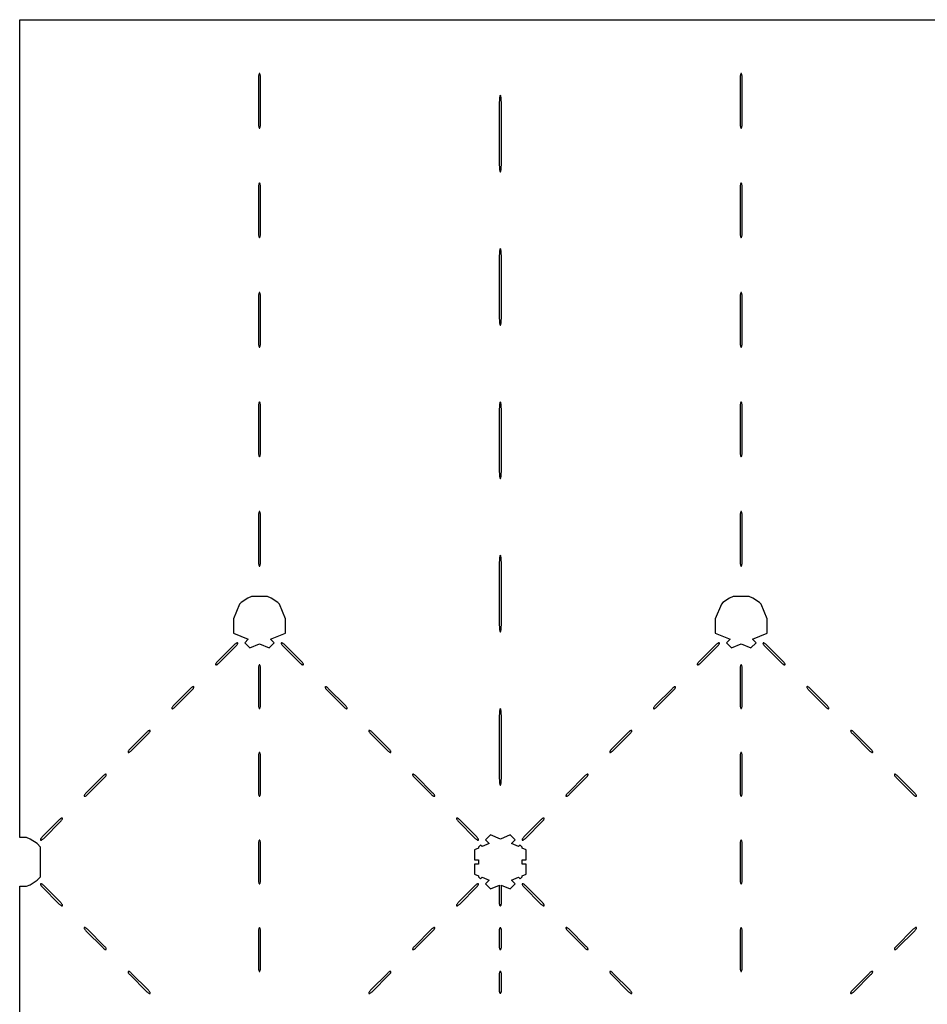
# Model space of a CAD drawing. Header units: metres. Extents: x 0 to 18.4, y 0 to 18.4.
# Tile 2 of 5: x 0 to 8.7, y 9 to 18.4. Entities that reach past the tile are written whole.
import ezdxf

# ---------------------------------------------------------------- set-up
doc = ezdxf.new("R2010")
doc.units = ezdxf.units.M

msp = doc.modelspace()

# ---------------------------------------------------------------- linework, layer by layer
for points in [[(0.0765, 10.1171), (0.1105, 10.1312), (0.1754, 10.1746), (0.2094, 10.2086), (0.2094, 10.4914), (0.1754, 10.5254), (0.1105, 10.5688), (0.0765, 10.5829), (0.01, 10.5829), (0.01, 18.39), (18.39, 18.39)], [(2.31, 17.8198), (2.3098, 17.831), (2.3092, 17.8418), (2.3083, 17.8517), (2.3071, 17.8604), (2.3056, 17.8676), (2.3038, 17.8729), (2.302, 17.8762), (2.3, 17.8773), (2.298, 17.8762), (2.2962, 17.8729), (2.2944, 17.8676), (2.2929, 17.8604), (2.2917, 17.8517), (2.2908, 17.8418), (2.2902, 17.831), (2.29, 17.8198), (2.29, 17.412), (2.2902, 17.4008), (2.2908, 17.39), (2.2917, 17.3801), (2.2929, 17.3714), (2.2944, 17.3642), (2.2962, 17.3589), (2.298, 17.3557), (2.3, 17.3545), (2.302, 17.3557), (2.3038, 17.3589), (2.3056, 17.3642), (2.3071, 17.3714), (2.3083, 17.3801), (2.3092, 17.39), (2.3098, 17.4008), (2.31, 17.412), (2.31, 17.8198)], [(6.91, 17.8198), (6.9098, 17.831), (6.9092, 17.8418), (6.9083, 17.8517), (6.9071, 17.8604), (6.9056, 17.8676), (6.9038, 17.8729), (6.902, 17.8762), (6.9, 17.8773), (6.898, 17.8762), (6.8962, 17.8729), (6.8944, 17.8676), (6.8929, 17.8604), (6.8917, 17.8517), (6.8908, 17.8418), (6.8902, 17.831), (6.89, 17.8198), (6.89, 17.412), (6.8902, 17.4008), (6.8908, 17.39), (6.8917, 17.3801), (6.8929, 17.3714), (6.8944, 17.3642), (6.8962, 17.3589), (6.898, 17.3557), (6.9, 17.3545), (6.902, 17.3557), (6.9038, 17.3589), (6.9056, 17.3642), (6.9071, 17.3714), (6.9083, 17.3801), (6.9092, 17.39), (6.9098, 17.4008), (6.91, 17.412), (6.91, 17.8198)], [(4.61, 17.5877), (4.6098, 17.6034), (4.6092, 17.6185), (4.6083, 17.6324), (4.6071, 17.6446), (4.6056, 17.6546), (4.6038, 17.6621), (4.602, 17.6666), (4.6, 17.6682), (4.598, 17.6666), (4.5962, 17.6621), (4.5944, 17.6546), (4.5929, 17.6446), (4.5917, 17.6324), (4.5908, 17.6185), (4.5902, 17.6034), (4.59, 17.5877), (4.59, 17.0169), (4.5902, 17.0012), (4.5908, 16.9861), (4.5917, 16.9721), (4.5929, 16.9599), (4.5944, 16.9499), (4.5962, 16.9425), (4.598, 16.9379), (4.6, 16.9364), (4.602, 16.9379), (4.6038, 16.9425), (4.6056, 16.9499), (4.6071, 16.9599), (4.6083, 16.9721), (4.6092, 16.9861), (4.6098, 17.0012), (4.61, 17.0169), (4.61, 17.5877)], [(2.31, 16.7743), (2.3098, 16.7855), (2.3092, 16.7963), (2.3083, 16.8063), (2.3071, 16.815), (2.3056, 16.8221), (2.3038, 16.8274), (2.302, 16.8307), (2.3, 16.8318), (2.298, 16.8307), (2.2962, 16.8274), (2.2944, 16.8221), (2.2929, 16.815), (2.2917, 16.8063), (2.2908, 16.7963), (2.2902, 16.7855), (2.29, 16.7743), (2.29, 16.3666), (2.2902, 16.3554), (2.2908, 16.3446), (2.2917, 16.3346), (2.2929, 16.3259), (2.2944, 16.3188), (2.2962, 16.3135), (2.298, 16.3102), (2.3, 16.3091), (2.302, 16.3102), (2.3038, 16.3135), (2.3056, 16.3188), (2.3071, 16.3259), (2.3083, 16.3346), (2.3092, 16.3446), (2.3098, 16.3554), (2.31, 16.3666), (2.31, 16.7743)], [(6.91, 16.7743), (6.9098, 16.7855), (6.9092, 16.7963), (6.9083, 16.8063), (6.9071, 16.815), (6.9056, 16.8221), (6.9038, 16.8274), (6.902, 16.8307), (6.9, 16.8318), (6.898, 16.8307), (6.8962, 16.8274), (6.8944, 16.8221), (6.8929, 16.815), (6.8917, 16.8063), (6.8908, 16.7963), (6.8902, 16.7855), (6.89, 16.7743), (6.89, 16.3666), (6.8902, 16.3554), (6.8908, 16.3446), (6.8917, 16.3346), (6.8929, 16.3259), (6.8944, 16.3188), (6.8962, 16.3135), (6.898, 16.3102), (6.9, 16.3091), (6.902, 16.3102), (6.9038, 16.3135), (6.9056, 16.3188), (6.9071, 16.3259), (6.9083, 16.3346), (6.9092, 16.3446), (6.9098, 16.3554), (6.91, 16.3666), (6.91, 16.7743)], [(4.61, 16.124), (4.6098, 16.1398), (4.6092, 16.1549), (4.6083, 16.1688), (4.6071, 16.181), (4.6056, 16.191), (4.6038, 16.1984), (4.602, 16.203), (4.6, 16.2045), (4.598, 16.203), (4.5962, 16.1984), (4.5944, 16.191), (4.5929, 16.181), (4.5917, 16.1688), (4.5908, 16.1549), (4.5902, 16.1398), (4.59, 16.124), (4.59, 15.5532), (4.5902, 15.5375), (4.5908, 15.5224), (4.5917, 15.5085), (4.5929, 15.4963), (4.5944, 15.4863), (4.5962, 15.4789), (4.598, 15.4743), (4.6, 15.4727), (4.602, 15.4743), (4.6038, 15.4789), (4.6056, 15.4863), (4.6071, 15.4963), (4.6083, 15.5085), (4.6092, 15.5224), (4.6098, 15.5375), (4.61, 15.5532), (4.61, 16.124)], [(2.2944, 15.2733), (2.2962, 15.268), (2.298, 15.2647), (2.3, 15.2636), (2.302, 15.2647), (2.3038, 15.268), (2.3056, 15.2733), (2.3071, 15.2805), (2.3083, 15.2892), (2.3092, 15.2991), (2.3098, 15.3099), (2.31, 15.3211), (2.31, 15.7289), (2.3098, 15.7401), (2.3092, 15.7509), (2.3083, 15.7608), (2.3071, 15.7695), (2.3056, 15.7767), (2.3038, 15.782), (2.302, 15.7853), (2.3, 15.7864), (2.298, 15.7853), (2.2962, 15.782), (2.2944, 15.7767), (2.2929, 15.7695), (2.2917, 15.7608), (2.2908, 15.7509), (2.2902, 15.7401), (2.29, 15.7289), (2.29, 15.3211), (2.2902, 15.3099), (2.2908, 15.2991), (2.2917, 15.2892), (2.2929, 15.2805), (2.2944, 15.2733)], [(6.8902, 15.3099), (6.8908, 15.2991), (6.8917, 15.2892), (6.8929, 15.2805), (6.8944, 15.2733), (6.8962, 15.268), (6.898, 15.2647), (6.9, 15.2636), (6.902, 15.2647), (6.9038, 15.268), (6.9056, 15.2733), (6.9071, 15.2805), (6.9083, 15.2892), (6.9092, 15.2991), (6.9098, 15.3099), (6.91, 15.3211), (6.91, 15.7289), (6.9098, 15.7401), (6.9092, 15.7509), (6.9083, 15.7608), (6.9071, 15.7695), (6.9056, 15.7767), (6.9038, 15.782), (6.902, 15.7853), (6.9, 15.7864), (6.898, 15.7853), (6.8962, 15.782), (6.8944, 15.7767), (6.8929, 15.7695), (6.8917, 15.7608), (6.8908, 15.7509), (6.8902, 15.7401), (6.89, 15.7289), (6.89, 15.3211), (6.8902, 15.3099)], [(2.2902, 14.2645), (2.2908, 14.2537), (2.2917, 14.2437), (2.2929, 14.235), (2.2944, 14.2279), (2.2962, 14.2226), (2.298, 14.2193), (2.3, 14.2182), (2.302, 14.2193), (2.3038, 14.2226), (2.3056, 14.2279), (2.3071, 14.235), (2.3083, 14.2437), (2.3092, 14.2537), (2.3098, 14.2645), (2.31, 14.2757), (2.31, 14.6834), (2.3098, 14.6946), (2.3092, 14.7054), (2.3083, 14.7154), (2.3071, 14.7241), (2.3056, 14.7312), (2.3038, 14.7365), (2.302, 14.7398), (2.3, 14.7409), (2.298, 14.7398), (2.2962, 14.7365), (2.2944, 14.7312), (2.2929, 14.7241), (2.2917, 14.7154), (2.2908, 14.7054), (2.2902, 14.6946), (2.29, 14.6834), (2.29, 14.2757), (2.2902, 14.2645)], [(4.5902, 14.0739), (4.5908, 14.0588), (4.5917, 14.0449), (4.5929, 14.0327), (4.5944, 14.0227), (4.5962, 14.0152), (4.598, 14.0106), (4.6, 14.0091), (4.602, 14.0106), (4.6038, 14.0152), (4.6056, 14.0227), (4.6071, 14.0327), (4.6083, 14.0449), (4.6092, 14.0588), (4.6098, 14.0739), (4.61, 14.0896), (4.61, 14.6604), (4.6098, 14.6761), (4.6092, 14.6912), (4.6083, 14.7051), (4.6071, 14.7173), (4.6056, 14.7273), (4.6038, 14.7348), (4.602, 14.7394), (4.6, 14.7409), (4.598, 14.7394), (4.5962, 14.7348), (4.5944, 14.7273), (4.5929, 14.7173), (4.5917, 14.7051), (4.5908, 14.6912), (4.5902, 14.6761), (4.59, 14.6604), (4.59, 14.0896), (4.5902, 14.0739)], [(6.8944, 14.2279), (6.8962, 14.2226), (6.898, 14.2193), (6.9, 14.2182), (6.902, 14.2193), (6.9038, 14.2226), (6.9056, 14.2279), (6.9071, 14.235), (6.9083, 14.2437), (6.9092, 14.2537), (6.9098, 14.2645), (6.91, 14.2757), (6.91, 14.6834), (6.9098, 14.6946), (6.9092, 14.7054), (6.9083, 14.7154), (6.9071, 14.7241), (6.9056, 14.7312), (6.9038, 14.7365), (6.902, 14.7398), (6.9, 14.7409), (6.898, 14.7398), (6.8962, 14.7365), (6.8944, 14.7312), (6.8929, 14.7241), (6.8917, 14.7154), (6.8908, 14.7054), (6.8902, 14.6946), (6.89, 14.6834), (6.89, 14.2757), (6.8902, 14.2645), (6.8908, 14.2537), (6.8917, 14.2437), (6.8929, 14.235), (6.8944, 14.2279)], [(2.2902, 13.219), (2.2908, 13.2082), (2.2917, 13.1983), (2.2929, 13.1896), (2.2944, 13.1824), (2.2962, 13.1771), (2.298, 13.1738), (2.3, 13.1727), (2.302, 13.1738), (2.3038, 13.1771), (2.3056, 13.1824), (2.3071, 13.1896), (2.3083, 13.1983), (2.3092, 13.2082), (2.3098, 13.219), (2.31, 13.2302), (2.31, 13.638), (2.3098, 13.6492), (2.3092, 13.66), (2.3083, 13.6699), (2.3071, 13.6786), (2.3056, 13.6858), (2.3038, 13.6911), (2.302, 13.6943), (2.3, 13.6955), (2.298, 13.6943), (2.2962, 13.6911), (2.2944, 13.6858), (2.2929, 13.6786), (2.2917, 13.6699), (2.2908, 13.66), (2.2902, 13.6492), (2.29, 13.638), (2.29, 13.2302), (2.2902, 13.219)], [(6.8902, 13.219), (6.8908, 13.2082), (6.8917, 13.1983), (6.8929, 13.1896), (6.8944, 13.1824), (6.8962, 13.1771), (6.898, 13.1738), (6.9, 13.1727), (6.902, 13.1738), (6.9038, 13.1771), (6.9056, 13.1824), (6.9071, 13.1896), (6.9083, 13.1983), (6.9092, 13.2082), (6.9098, 13.219), (6.91, 13.2302), (6.91, 13.638), (6.9098, 13.6492), (6.9092, 13.66), (6.9083, 13.6699), (6.9071, 13.6786), (6.9056, 13.6858), (6.9038, 13.6911), (6.902, 13.6943), (6.9, 13.6955), (6.898, 13.6943), (6.8962, 13.6911), (6.8944, 13.6858), (6.8929, 13.6786), (6.8917, 13.6699), (6.8908, 13.66), (6.8902, 13.6492), (6.89, 13.638), (6.89, 13.2302), (6.8902, 13.219)], [(4.5902, 12.6102), (4.5908, 12.5951), (4.5917, 12.5812), (4.5929, 12.569), (4.5944, 12.559), (4.5962, 12.5516), (4.598, 12.547), (4.6, 12.5455), (4.602, 12.547), (4.6038, 12.5516), (4.6056, 12.559), (4.6071, 12.569), (4.6083, 12.5812), (4.6092, 12.5951), (4.6098, 12.6102), (4.61, 12.626), (4.61, 13.1968), (4.6098, 13.2125), (4.6092, 13.2276), (4.6083, 13.2415), (4.6071, 13.2537), (4.6056, 13.2637), (4.6038, 13.2711), (4.602, 13.2757), (4.6, 13.2773), (4.598, 13.2757), (4.5962, 13.2711), (4.5944, 13.2637), (4.5929, 13.2537), (4.5917, 13.2415), (4.5908, 13.2276), (4.5902, 13.2125), (4.59, 13.1968), (4.59, 12.626), (4.5902, 12.6102)], [(2.4067, 12.4753), (2.5481, 12.5339), (2.5481, 12.6699), (2.4895, 12.8113), (2.4754, 12.8254), (2.4105, 12.8688), (2.3765, 12.8829), (2.2235, 12.8829), (2.1895, 12.8688), (2.1246, 12.8254), (2.1105, 12.8113), (2.0519, 12.6699), (2.0519, 12.5339), (2.1933, 12.4753), (2.1586, 12.4406), (2.2067, 12.3925), (2.3, 12.4312), (2.3933, 12.3925), (2.4414, 12.4406), (2.4067, 12.4753)], [(7.0067, 12.4753), (7.1481, 12.5339), (7.1481, 12.6699), (7.0895, 12.8113), (7.0754, 12.8254), (7.0105, 12.8688), (6.9765, 12.8829), (6.8235, 12.8829), (6.7895, 12.8688), (6.7246, 12.8254), (6.7105, 12.8113), (6.6519, 12.6699), (6.6519, 12.5339), (6.7933, 12.4753), (6.7586, 12.4406), (6.8067, 12.3925), (6.9, 12.4312), (6.9933, 12.3925), (7.0414, 12.4406), (7.0067, 12.4753)], [(2.075, 12.4108), (2.0793, 12.4155), (2.0832, 12.4202), (2.0866, 12.4248), (2.0892, 12.4292), (2.091, 12.4331), (2.0919, 12.4365), (2.0918, 12.4391), (2.0909, 12.4409), (2.0891, 12.4418), (2.0865, 12.4419), (2.0831, 12.441), (2.0792, 12.4392), (2.0748, 12.4366), (2.0702, 12.4332), (2.0655, 12.4293), (2.0608, 12.425), (1.8977, 12.2619), (1.8934, 12.2573), (1.8895, 12.2525), (1.8862, 12.2479), (1.8836, 12.2436), (1.8818, 12.2396), (1.8809, 12.2363), (1.8809, 12.2336), (1.8818, 12.2318), (1.8836, 12.2309), (1.8863, 12.2309), (1.8896, 12.2318), (1.8936, 12.2336), (1.8979, 12.2362), (1.9025, 12.2395), (1.9073, 12.2434), (1.9119, 12.2477), (2.075, 12.4108)], [(2.7164, 12.2436), (2.7138, 12.2479), (2.7105, 12.2525), (2.7066, 12.2573), (2.7023, 12.2619), (2.5392, 12.425), (2.5345, 12.4293), (2.5298, 12.4332), (2.5252, 12.4366), (2.5208, 12.4392), (2.5169, 12.441), (2.5135, 12.4419), (2.5109, 12.4418), (2.5091, 12.4409), (2.5082, 12.4391), (2.5081, 12.4365), (2.509, 12.4331), (2.5108, 12.4292), (2.5134, 12.4248), (2.5168, 12.4202), (2.5207, 12.4155), (2.525, 12.4108), (2.6881, 12.2477), (2.6927, 12.2434), (2.6975, 12.2395), (2.7021, 12.2362), (2.7064, 12.2336), (2.7104, 12.2318), (2.7137, 12.2309), (2.7164, 12.2309), (2.7182, 12.2318), (2.7191, 12.2336), (2.7191, 12.2363), (2.7182, 12.2396), (2.7164, 12.2436)], [(6.675, 12.4108), (6.6793, 12.4155), (6.6832, 12.4202), (6.6866, 12.4248), (6.6892, 12.4292), (6.691, 12.4331), (6.6919, 12.4365), (6.6918, 12.4391), (6.6909, 12.4409), (6.6891, 12.4418), (6.6865, 12.4419), (6.6831, 12.441), (6.6792, 12.4392), (6.6748, 12.4366), (6.6702, 12.4332), (6.6655, 12.4293), (6.6608, 12.425), (6.4977, 12.2619), (6.4934, 12.2573), (6.4895, 12.2525), (6.4862, 12.2479), (6.4836, 12.2436), (6.4818, 12.2396), (6.4809, 12.2363), (6.4809, 12.2336), (6.4818, 12.2318), (6.4836, 12.2309), (6.4863, 12.2309), (6.4896, 12.2318), (6.4936, 12.2336), (6.4979, 12.2362), (6.5025, 12.2395), (6.5073, 12.2434), (6.5119, 12.2477), (6.675, 12.4108)], [(7.3164, 12.2436), (7.3138, 12.2479), (7.3105, 12.2525), (7.3066, 12.2573), (7.3023, 12.2619), (7.1392, 12.425), (7.1345, 12.4293), (7.1298, 12.4332), (7.1252, 12.4366), (7.1208, 12.4392), (7.1169, 12.441), (7.1135, 12.4419), (7.1109, 12.4418), (7.1091, 12.4409), (7.1082, 12.4391), (7.1081, 12.4365), (7.109, 12.4331), (7.1108, 12.4292), (7.1134, 12.4248), (7.1168, 12.4202), (7.1207, 12.4155), (7.125, 12.4108), (7.2881, 12.2477), (7.2927, 12.2434), (7.2975, 12.2395), (7.3021, 12.2362), (7.3064, 12.2336), (7.3104, 12.2318), (7.3137, 12.2309), (7.3164, 12.2309), (7.3182, 12.2318), (7.3191, 12.2336), (7.3191, 12.2363), (7.3182, 12.2396), (7.3164, 12.2436)], [(2.31, 12.1858), (2.3098, 12.1948), (2.3092, 12.2034), (2.3083, 12.2114), (2.3071, 12.2183), (2.3056, 12.2241), (2.3038, 12.2283), (2.302, 12.2309), (2.3, 12.2318), (2.298, 12.2309), (2.2962, 12.2283), (2.2944, 12.2241), (2.2929, 12.2183), (2.2917, 12.2114), (2.2908, 12.2034), (2.2902, 12.1948), (2.29, 12.1858), (2.29, 11.8596), (2.2902, 11.8507), (2.2908, 11.842), (2.2917, 11.8341), (2.2929, 11.8271), (2.2944, 11.8214), (2.2962, 11.8171), (2.298, 11.8145), (2.3, 11.8136), (2.302, 11.8145), (2.3038, 11.8171), (2.3056, 11.8214), (2.3071, 11.8271), (2.3083, 11.8341), (2.3092, 11.842), (2.3098, 11.8507), (2.31, 11.8596), (2.31, 12.1858)], [(6.91, 12.1858), (6.9098, 12.1948), (6.9092, 12.2034), (6.9083, 12.2114), (6.9071, 12.2183), (6.9056, 12.2241), (6.9038, 12.2283), (6.902, 12.2309), (6.9, 12.2318), (6.898, 12.2309), (6.8962, 12.2283), (6.8944, 12.2241), (6.8929, 12.2183), (6.8917, 12.2114), (6.8908, 12.2034), (6.8902, 12.1948), (6.89, 12.1858), (6.89, 11.8596), (6.8902, 11.8507), (6.8908, 11.842), (6.8917, 11.8341), (6.8929, 11.8271), (6.8944, 11.8214), (6.8962, 11.8171), (6.898, 11.8145), (6.9, 11.8136), (6.902, 11.8145), (6.9038, 11.8171), (6.9056, 11.8214), (6.9071, 11.8271), (6.9083, 11.8341), (6.9092, 11.842), (6.9098, 11.8507), (6.91, 11.8596), (6.91, 12.1858)], [(1.6651, 12.002), (1.6684, 12.0066), (1.671, 12.011), (1.6728, 12.0149), (1.6737, 12.0183), (1.6737, 12.0209), (1.6727, 12.0227), (1.6709, 12.0237), (1.6683, 12.0237), (1.6649, 12.0228), (1.661, 12.021), (1.6566, 12.0184), (1.652, 12.0151), (1.6473, 12.0111), (1.6427, 12.0068), (1.4796, 11.8437), (1.4752, 11.8391), (1.4713, 11.8344), (1.468, 11.8297), (1.4654, 11.8254), (1.4636, 11.8214), (1.4627, 11.8181), (1.4627, 11.8155), (1.4636, 11.8136), (1.4655, 11.8127), (1.4681, 11.8127), (1.4714, 11.8136), (1.4754, 11.8154), (1.4797, 11.818), (1.4844, 11.8213), (1.4891, 11.8252), (1.4937, 11.8296), (1.6568, 11.9927), (1.6611, 11.9973), (1.6651, 12.002)], [(3.1287, 11.8344), (3.1248, 11.8391), (3.1204, 11.8437), (2.9573, 12.0068), (2.9527, 12.0111), (2.948, 12.0151), (2.9434, 12.0184), (2.939, 12.021), (2.9351, 12.0228), (2.9317, 12.0237), (2.9291, 12.0237), (2.9273, 12.0227), (2.9263, 12.0209), (2.9263, 12.0183), (2.9272, 12.0149), (2.929, 12.011), (2.9316, 12.0066), (2.9349, 12.002), (2.9389, 11.9973), (2.9432, 11.9927), (3.1063, 11.8296), (3.1109, 11.8252), (3.1156, 11.8213), (3.1203, 11.818), (3.1246, 11.8154), (3.1286, 11.8136), (3.1319, 11.8127), (3.1345, 11.8127), (3.1364, 11.8136), (3.1373, 11.8155), (3.1373, 11.8181), (3.1364, 11.8214), (3.1346, 11.8254), (3.132, 11.8297), (3.1287, 11.8344)], [(6.2568, 11.9927), (6.2611, 11.9973), (6.2651, 12.002), (6.2684, 12.0066), (6.271, 12.011), (6.2728, 12.0149), (6.2737, 12.0183), (6.2737, 12.0209), (6.2727, 12.0227), (6.2709, 12.0237), (6.2683, 12.0237), (6.2649, 12.0228), (6.261, 12.021), (6.2566, 12.0184), (6.252, 12.0151), (6.2473, 12.0111), (6.2427, 12.0068), (6.0796, 11.8437), (6.0752, 11.8391), (6.0713, 11.8344), (6.068, 11.8297), (6.0654, 11.8254), (6.0636, 11.8214), (6.0627, 11.8181), (6.0627, 11.8155), (6.0636, 11.8136), (6.0655, 11.8127), (6.0681, 11.8127), (6.0714, 11.8136), (6.0754, 11.8154), (6.0797, 11.818), (6.0844, 11.8213), (6.0891, 11.8252), (6.0937, 11.8296), (6.2568, 11.9927)], [(7.7346, 11.8254), (7.732, 11.8297), (7.7287, 11.8344), (7.7248, 11.8391), (7.7204, 11.8437), (7.5573, 12.0068), (7.5527, 12.0111), (7.548, 12.0151), (7.5434, 12.0184), (7.539, 12.021), (7.5351, 12.0228), (7.5317, 12.0237), (7.5291, 12.0237), (7.5273, 12.0227), (7.5263, 12.0209), (7.5263, 12.0183), (7.5272, 12.0149), (7.529, 12.011), (7.5316, 12.0066), (7.5349, 12.002), (7.5389, 11.9973), (7.5432, 11.9927), (7.7063, 11.8296), (7.7109, 11.8252), (7.7156, 11.8213), (7.7203, 11.818), (7.7246, 11.8154), (7.7286, 11.8136), (7.7319, 11.8127), (7.7345, 11.8127), (7.7364, 11.8136), (7.7373, 11.8155), (7.7373, 11.8181), (7.7364, 11.8214), (7.7346, 11.8254)], [(4.5902, 11.1466), (4.5908, 11.1315), (4.5917, 11.1176), (4.5929, 11.1054), (4.5944, 11.0954), (4.5962, 11.0879), (4.598, 11.0834), (4.6, 11.0818), (4.602, 11.0834), (4.6038, 11.0879), (4.6056, 11.0954), (4.6071, 11.1054), (4.6083, 11.1176), (4.6092, 11.1315), (4.6098, 11.1466), (4.61, 11.1623), (4.61, 11.7331), (4.6098, 11.7488), (4.6092, 11.7639), (4.6083, 11.7779), (4.6071, 11.7901), (4.6056, 11.8001), (4.6038, 11.8075), (4.602, 11.8121), (4.6, 11.8136), (4.598, 11.8121), (4.5962, 11.8075), (4.5944, 11.8001), (4.5929, 11.7901), (4.5917, 11.7779), (4.5908, 11.7639), (4.5902, 11.7488), (4.59, 11.7331), (4.59, 11.1623), (4.5902, 11.1466)], [(1.057, 11.4209), (1.0531, 11.4162), (1.0498, 11.4116), (1.0472, 11.4072), (1.0454, 11.4033), (1.0445, 11.3999), (1.0445, 11.3973), (1.0455, 11.3955), (1.0473, 11.3945), (1.0499, 11.3945), (1.0533, 11.3954), (1.0572, 11.3972), (1.0616, 11.3998), (1.0662, 11.4031), (1.0709, 11.407), (1.0755, 11.4114), (1.2386, 11.5745), (1.243, 11.5791), (1.2469, 11.5838), (1.2502, 11.5884), (1.2528, 11.5928), (1.2546, 11.5967), (1.2555, 11.6001), (1.2555, 11.6027), (1.2545, 11.6045), (1.2527, 11.6055), (1.2501, 11.6055), (1.2467, 11.6046), (1.2428, 11.6028), (1.2384, 11.6002), (1.2338, 11.5969), (1.2291, 11.593), (1.2245, 11.5886), (1.0614, 11.4255), (1.057, 11.4209)], [(3.3709, 11.593), (3.3662, 11.5969), (3.3616, 11.6002), (3.3572, 11.6028), (3.3533, 11.6046), (3.3499, 11.6055), (3.3473, 11.6055), (3.3455, 11.6045), (3.3445, 11.6027), (3.3445, 11.6001), (3.3454, 11.5967), (3.3472, 11.5928), (3.3498, 11.5884), (3.3531, 11.5838), (3.357, 11.5791), (3.3614, 11.5745), (3.5245, 11.4114), (3.5291, 11.407), (3.5338, 11.4031), (3.5384, 11.3998), (3.5428, 11.3972), (3.5467, 11.3954), (3.5501, 11.3945), (3.5527, 11.3945), (3.5545, 11.3955), (3.5555, 11.3973), (3.5555, 11.3999), (3.5546, 11.4033), (3.5528, 11.4072), (3.5502, 11.4116), (3.5469, 11.4162), (3.543, 11.4209), (3.5386, 11.4255), (3.3755, 11.5886), (3.3709, 11.593)], [(5.6454, 11.4033), (5.6445, 11.3999), (5.6445, 11.3973), (5.6455, 11.3955), (5.6473, 11.3945), (5.6499, 11.3945), (5.6533, 11.3954), (5.6572, 11.3972), (5.6616, 11.3998), (5.6662, 11.4031), (5.6709, 11.407), (5.6755, 11.4114), (5.8386, 11.5745), (5.843, 11.5791), (5.8469, 11.5838), (5.8502, 11.5884), (5.8528, 11.5928), (5.8546, 11.5967), (5.8555, 11.6001), (5.8555, 11.6027), (5.8545, 11.6045), (5.8527, 11.6055), (5.8501, 11.6055), (5.8467, 11.6046), (5.8428, 11.6028), (5.8384, 11.6002), (5.8338, 11.5969), (5.8291, 11.593), (5.8245, 11.5886), (5.6614, 11.4255), (5.657, 11.4209), (5.6531, 11.4162), (5.6498, 11.4116), (5.6472, 11.4072), (5.6454, 11.4033)], [(7.9616, 11.6002), (7.9572, 11.6028), (7.9533, 11.6046), (7.9499, 11.6055), (7.9473, 11.6055), (7.9455, 11.6045), (7.9445, 11.6027), (7.9445, 11.6001), (7.9454, 11.5967), (7.9472, 11.5928), (7.9498, 11.5884), (7.9531, 11.5838), (7.957, 11.5791), (7.9614, 11.5745), (8.1245, 11.4114), (8.1291, 11.407), (8.1338, 11.4031), (8.1384, 11.3998), (8.1428, 11.3972), (8.1467, 11.3954), (8.1501, 11.3945), (8.1527, 11.3945), (8.1545, 11.3955), (8.1555, 11.3973), (8.1555, 11.3999), (8.1546, 11.4033), (8.1528, 11.4072), (8.1502, 11.4116), (8.1469, 11.4162), (8.143, 11.4209), (8.1386, 11.4255), (7.9755, 11.5886), (7.9709, 11.593), (7.9662, 11.5969), (7.9616, 11.6002)], [(2.31, 11.3495), (2.3098, 11.3584), (2.3092, 11.3671), (2.3083, 11.375), (2.3071, 11.382), (2.3056, 11.3877), (2.3038, 11.392), (2.302, 11.3946), (2.3, 11.3955), (2.298, 11.3946), (2.2962, 11.392), (2.2944, 11.3877), (2.2929, 11.382), (2.2917, 11.375), (2.2908, 11.3671), (2.2902, 11.3584), (2.29, 11.3495), (2.29, 11.0233), (2.2902, 11.0143), (2.2908, 11.0057), (2.2917, 10.9977), (2.2929, 10.9907), (2.2944, 10.985), (2.2962, 10.9808), (2.298, 10.9782), (2.3, 10.9773), (2.302, 10.9782), (2.3038, 10.9808), (2.3056, 10.985), (2.3071, 10.9907), (2.3083, 10.9977), (2.3092, 11.0057), (2.3098, 11.0143), (2.31, 11.0233), (2.31, 11.3495)], [(6.91, 11.3495), (6.9098, 11.3584), (6.9092, 11.3671), (6.9083, 11.375), (6.9071, 11.382), (6.9056, 11.3877), (6.9038, 11.392), (6.902, 11.3946), (6.9, 11.3955), (6.898, 11.3946), (6.8962, 11.392), (6.8944, 11.3877), (6.8929, 11.382), (6.8917, 11.375), (6.8908, 11.3671), (6.8902, 11.3584), (6.89, 11.3495), (6.89, 11.0233), (6.8902, 11.0143), (6.8908, 11.0057), (6.8917, 10.9977), (6.8929, 10.9907), (6.8944, 10.985), (6.8962, 10.9808), (6.898, 10.9782), (6.9, 10.9773), (6.902, 10.9782), (6.9038, 10.9808), (6.9056, 10.985), (6.9071, 10.9907), (6.9083, 10.9977), (6.9092, 11.0057), (6.9098, 11.0143), (6.91, 11.0233), (6.91, 11.3495)], [(0.6389, 11.0027), (0.6349, 10.998), (0.6316, 10.9934), (0.629, 10.989), (0.6272, 10.9851), (0.6263, 10.9817), (0.6263, 10.9791), (0.6273, 10.9773), (0.6291, 10.9763), (0.6317, 10.9763), (0.6351, 10.9772), (0.639, 10.979), (0.6434, 10.9816), (0.648, 10.9849), (0.6527, 10.9889), (0.6573, 10.9932), (0.8204, 11.1563), (0.8248, 11.1609), (0.8287, 11.1656), (0.832, 11.1703), (0.8346, 11.1746), (0.8364, 11.1786), (0.8373, 11.1819), (0.8373, 11.1845), (0.8364, 11.1864), (0.8345, 11.1873), (0.8319, 11.1873), (0.8286, 11.1864), (0.8246, 11.1846), (0.8203, 11.182), (0.8156, 11.1787), (0.8109, 11.1748), (0.8063, 11.1704), (0.6432, 11.0073), (0.6389, 11.0027)], [(3.9683, 10.9763), (3.9709, 10.9763), (3.9727, 10.9773), (3.9737, 10.9791), (3.9737, 10.9817), (3.9728, 10.9851), (3.971, 10.989), (3.9684, 10.9934), (3.9651, 10.998), (3.9611, 11.0027), (3.9568, 11.0073), (3.7937, 11.1704), (3.7891, 11.1748), (3.7844, 11.1787), (3.7797, 11.182), (3.7754, 11.1846), (3.7714, 11.1864), (3.7681, 11.1873), (3.7655, 11.1873), (3.7636, 11.1864), (3.7627, 11.1845), (3.7627, 11.1819), (3.7636, 11.1786), (3.7654, 11.1746), (3.768, 11.1703), (3.7713, 11.1656), (3.7752, 11.1609), (3.7796, 11.1563), (3.9427, 10.9932), (3.9473, 10.9889), (3.952, 10.9849), (3.9566, 10.9816), (3.961, 10.979), (3.9649, 10.9772), (3.9683, 10.9763)], [(5.2389, 11.0027), (5.2349, 10.998), (5.2316, 10.9934), (5.229, 10.989), (5.2272, 10.9851), (5.2263, 10.9817), (5.2263, 10.9791), (5.2273, 10.9773), (5.2291, 10.9763), (5.2317, 10.9763), (5.2351, 10.9772), (5.239, 10.979), (5.2434, 10.9816), (5.248, 10.9849), (5.2527, 10.9889), (5.2573, 10.9932), (5.4204, 11.1563), (5.4248, 11.1609), (5.4287, 11.1656), (5.432, 11.1703), (5.4346, 11.1746), (5.4364, 11.1786), (5.4373, 11.1819), (5.4373, 11.1845), (5.4364, 11.1864), (5.4345, 11.1873), (5.4319, 11.1873), (5.4286, 11.1864), (5.4246, 11.1846), (5.4203, 11.182), (5.4156, 11.1787), (5.4109, 11.1748), (5.4063, 11.1704), (5.2432, 11.0073), (5.2389, 11.0027)], [(8.5683, 10.9763), (8.5709, 10.9763), (8.5727, 10.9773), (8.5737, 10.9791), (8.5737, 10.9817), (8.5728, 10.9851), (8.571, 10.989), (8.5684, 10.9934), (8.5651, 10.998), (8.5611, 11.0027), (8.5568, 11.0073), (8.3937, 11.1704), (8.3891, 11.1748), (8.3844, 11.1787), (8.3797, 11.182), (8.3754, 11.1846), (8.3714, 11.1864), (8.3681, 11.1873), (8.3655, 11.1873), (8.3636, 11.1864), (8.3627, 11.1845), (8.3627, 11.1819), (8.3636, 11.1786), (8.3654, 11.1746), (8.368, 11.1703), (8.3713, 11.1656), (8.3752, 11.1609), (8.3796, 11.1563), (8.5427, 10.9932), (8.5473, 10.9889), (8.552, 10.9849), (8.5566, 10.9816), (8.561, 10.979), (8.5649, 10.9772), (8.5683, 10.9763)], [(0.2168, 10.5798), (0.2134, 10.5752), (0.2108, 10.5708), (0.209, 10.5669), (0.2081, 10.5635), (0.2082, 10.5609), (0.2091, 10.5591), (0.2109, 10.5582), (0.2135, 10.5581), (0.2169, 10.559), (0.2208, 10.5608), (0.2252, 10.5634), (0.2298, 10.5668), (0.2345, 10.5707), (0.2392, 10.575), (0.4023, 10.7381), (0.4066, 10.7427), (0.4105, 10.7475), (0.4138, 10.7521), (0.4164, 10.7564), (0.4182, 10.7604), (0.4191, 10.7637), (0.4191, 10.7664), (0.4182, 10.7682), (0.4164, 10.7691), (0.4137, 10.7691), (0.4104, 10.7682), (0.4064, 10.7664), (0.4021, 10.7638), (0.3975, 10.7605), (0.3927, 10.7566), (0.3881, 10.7523), (0.225, 10.5892), (0.2207, 10.5845), (0.2168, 10.5798)], [(4.3918, 10.5609), (4.3919, 10.5635), (4.391, 10.5669), (4.3892, 10.5708), (4.3866, 10.5752), (4.3832, 10.5798), (4.3793, 10.5845), (4.375, 10.5892), (4.2119, 10.7523), (4.2073, 10.7566), (4.2025, 10.7605), (4.1979, 10.7638), (4.1936, 10.7664), (4.1896, 10.7682), (4.1863, 10.7691), (4.1836, 10.7691), (4.1818, 10.7682), (4.1809, 10.7664), (4.1809, 10.7637), (4.1818, 10.7604), (4.1836, 10.7564), (4.1862, 10.7521), (4.1895, 10.7475), (4.1934, 10.7427), (4.1977, 10.7381), (4.3608, 10.575), (4.3655, 10.5707), (4.3702, 10.5668), (4.3748, 10.5634), (4.3792, 10.5608), (4.3831, 10.559), (4.3865, 10.5581), (4.3891, 10.5582), (4.3909, 10.5591), (4.3918, 10.5609)], [(4.8207, 10.5845), (4.8168, 10.5798), (4.8134, 10.5752), (4.8108, 10.5708), (4.809, 10.5669), (4.8081, 10.5635), (4.8082, 10.5609), (4.8091, 10.5591), (4.8109, 10.5582), (4.8135, 10.5581), (4.8169, 10.559), (4.8208, 10.5608), (4.8252, 10.5634), (4.8298, 10.5668), (4.8345, 10.5707), (4.8392, 10.575), (5.0023, 10.7381), (5.0066, 10.7427), (5.0105, 10.7475), (5.0138, 10.7521), (5.0164, 10.7564), (5.0182, 10.7604), (5.0191, 10.7637), (5.0191, 10.7664), (5.0182, 10.7682), (5.0164, 10.7691), (5.0137, 10.7691), (5.0104, 10.7682), (5.0064, 10.7664), (5.0021, 10.7638), (4.9975, 10.7605), (4.9927, 10.7566), (4.9881, 10.7523), (4.825, 10.5892), (4.8207, 10.5845)], [(2.2902, 10.1779), (2.2908, 10.1693), (2.2917, 10.1614), (2.2929, 10.1544), (2.2944, 10.1487), (2.2962, 10.1444), (2.298, 10.1418), (2.3, 10.1409), (2.302, 10.1418), (2.3038, 10.1444), (2.3056, 10.1487), (2.3071, 10.1544), (2.3083, 10.1614), (2.3092, 10.1693), (2.3098, 10.1779), (2.31, 10.1869), (2.31, 10.5131), (2.3098, 10.5221), (2.3092, 10.5307), (2.3083, 10.5386), (2.3071, 10.5456), (2.3056, 10.5513), (2.3038, 10.5556), (2.302, 10.5582), (2.3, 10.5591), (2.298, 10.5582), (2.2962, 10.5556), (2.2944, 10.5513), (2.2929, 10.5456), (2.2917, 10.5386), (2.2908, 10.5307), (2.2902, 10.5221), (2.29, 10.5131), (2.29, 10.1869), (2.2902, 10.1779)], [(4.4933, 10.5247), (4.4253, 10.4965), (4.4105, 10.5113), (4.3906, 10.4914), (4.3906, 10.4821), (4.3519, 10.4661), (4.3519, 10.3699), (4.3906, 10.3699), (4.3906, 10.3301), (4.3519, 10.3301), (4.3519, 10.2339), (4.3906, 10.2179), (4.3906, 10.2086), (4.4105, 10.1887), (4.4253, 10.2035), (4.4933, 10.1753), (4.4586, 10.1406), (4.5067, 10.0925), (4.5909, 10.1274), (4.5908, 10.1267), (4.5902, 10.1224), (4.59, 10.1179), (4.59, 9.9548), (4.5902, 9.9503), (4.5908, 9.946), (4.5917, 9.942), (4.5929, 9.9386), (4.5944, 9.9357), (4.5962, 9.9336), (4.598, 9.9323), (4.6, 9.9318), (4.602, 9.9323), (4.6038, 9.9336), (4.6056, 9.9357), (4.6071, 9.9386), (4.6083, 9.942), (4.6092, 9.946), (4.6098, 9.9503), (4.61, 9.9548), (4.61, 10.1179), (4.6098, 10.1224), (4.6092, 10.1267), (4.6091, 10.1274), (4.6933, 10.0925), (4.7414, 10.1406), (4.7067, 10.1753), (4.7747, 10.2035), (4.7895, 10.1887), (4.8094, 10.2086), (4.8094, 10.2179), (4.8481, 10.2339), (4.8481, 10.3301), (4.8094, 10.3301), (4.8094, 10.3699), (4.8481, 10.3699), (4.8481, 10.4661), (4.8094, 10.4821), (4.8094, 10.4914), (4.7895, 10.5113), (4.7747, 10.4965), (4.7067, 10.5247), (4.7414, 10.5594), (4.6933, 10.6075), (4.6, 10.5688), (4.5067, 10.6075), (4.4586, 10.5594), (4.4933, 10.5247)], [(6.8902, 10.1779), (6.8908, 10.1693), (6.8917, 10.1614), (6.8929, 10.1544), (6.8944, 10.1487), (6.8962, 10.1444), (6.898, 10.1418), (6.9, 10.1409), (6.902, 10.1418), (6.9038, 10.1444), (6.9056, 10.1487), (6.9071, 10.1544), (6.9083, 10.1614), (6.9092, 10.1693), (6.9098, 10.1779), (6.91, 10.1869), (6.91, 10.5131), (6.9098, 10.5221), (6.9092, 10.5307), (6.9083, 10.5386), (6.9071, 10.5456), (6.9056, 10.5513), (6.9038, 10.5556), (6.902, 10.5582), (6.9, 10.5591), (6.898, 10.5582), (6.8962, 10.5556), (6.8944, 10.5513), (6.8929, 10.5456), (6.8917, 10.5386), (6.8908, 10.5307), (6.8902, 10.5221), (6.89, 10.5131), (6.89, 10.1869), (6.8902, 10.1779)], [(18.39, 0.01), (0.01, 0.01), (0.01, 10.1171), (0.0765, 10.1171)], [(0.2392, 10.125), (0.2345, 10.1293), (0.2298, 10.1332), (0.2252, 10.1366), (0.2208, 10.1392), (0.2169, 10.141), (0.2135, 10.1419), (0.2109, 10.1418), (0.2091, 10.1409), (0.2082, 10.1391), (0.2081, 10.1365), (0.209, 10.1331), (0.2108, 10.1292), (0.2134, 10.1248), (0.2168, 10.1202), (0.2207, 10.1155), (0.225, 10.1108), (0.3881, 9.9477), (0.3927, 9.9434), (0.3975, 9.9395), (0.4021, 9.9362), (0.4064, 9.9336), (0.4104, 9.9318), (0.4137, 9.9309), (0.4164, 9.9309), (0.4182, 9.9318), (0.4191, 9.9336), (0.4191, 9.9363), (0.4182, 9.9396), (0.4164, 9.9436), (0.4138, 9.9479), (0.4105, 9.9525), (0.4066, 9.9573), (0.4023, 9.9619), (0.2392, 10.125)], [(4.375, 10.1108), (4.3793, 10.1155), (4.3832, 10.1202), (4.3866, 10.1248), (4.3892, 10.1292), (4.391, 10.1331), (4.3919, 10.1365), (4.3918, 10.1391), (4.3909, 10.1409), (4.3891, 10.1418), (4.3865, 10.1419), (4.3831, 10.141), (4.3792, 10.1392), (4.3748, 10.1366), (4.3702, 10.1332), (4.3655, 10.1293), (4.3608, 10.125), (4.1977, 9.9619), (4.1934, 9.9573), (4.1895, 9.9525), (4.1862, 9.9479), (4.1836, 9.9436), (4.1818, 9.9396), (4.1809, 9.9363), (4.1809, 9.9336), (4.1818, 9.9318), (4.1836, 9.9309), (4.1863, 9.9309), (4.1896, 9.9318), (4.1936, 9.9336), (4.1979, 9.9362), (4.2025, 9.9395), (4.2073, 9.9434), (4.2119, 9.9477), (4.375, 10.1108)], [(4.8208, 10.1392), (4.8169, 10.141), (4.8135, 10.1419), (4.8109, 10.1418), (4.8091, 10.1409), (4.8082, 10.1391), (4.8081, 10.1365), (4.809, 10.1331), (4.8108, 10.1292), (4.8134, 10.1248), (4.8168, 10.1202), (4.8207, 10.1155), (4.825, 10.1108), (4.9881, 9.9477), (4.9927, 9.9434), (4.9975, 9.9395), (5.0021, 9.9362), (5.0064, 9.9336), (5.0104, 9.9318), (5.0137, 9.9309), (5.0164, 9.9309), (5.0182, 9.9318), (5.0191, 9.9336), (5.0191, 9.9363), (5.0182, 9.9396), (5.0164, 9.9436), (5.0138, 9.9479), (5.0105, 9.9525), (5.0066, 9.9573), (5.0023, 9.9619), (4.8392, 10.125), (4.8345, 10.1293), (4.8298, 10.1332), (4.8252, 10.1366), (4.8208, 10.1392)], [(0.6573, 9.7068), (0.6527, 9.7111), (0.648, 9.7151), (0.6434, 9.7184), (0.639, 9.721), (0.6351, 9.7228), (0.6317, 9.7237), (0.6291, 9.7237), (0.6273, 9.7227), (0.6263, 9.7209), (0.6263, 9.7183), (0.6272, 9.7149), (0.629, 9.711), (0.6316, 9.7066), (0.6349, 9.702), (0.6389, 9.6973), (0.6432, 9.6927), (0.8063, 9.5296), (0.8109, 9.5252), (0.8156, 9.5213), (0.8203, 9.518), (0.8246, 9.5154), (0.8286, 9.5136), (0.8319, 9.5127), (0.8345, 9.5127), (0.8364, 9.5136), (0.8373, 9.5155), (0.8373, 9.5181), (0.8364, 9.5214), (0.8346, 9.5254), (0.832, 9.5297), (0.8287, 9.5344), (0.8248, 9.5391), (0.8204, 9.5437), (0.6573, 9.7068)], [(2.2902, 9.3416), (2.2908, 9.3329), (2.2917, 9.325), (2.2929, 9.318), (2.2944, 9.3123), (2.2962, 9.308), (2.298, 9.3054), (2.3, 9.3045), (2.302, 9.3054), (2.3038, 9.308), (2.3056, 9.3123), (2.3071, 9.318), (2.3083, 9.325), (2.3092, 9.3329), (2.3098, 9.3416), (2.31, 9.3505), (2.31, 9.6767), (2.3098, 9.6857), (2.3092, 9.6943), (2.3083, 9.7023), (2.3071, 9.7093), (2.3056, 9.715), (2.3038, 9.7192), (2.302, 9.7218), (2.3, 9.7227), (2.298, 9.7218), (2.2962, 9.7192), (2.2944, 9.715), (2.2929, 9.7093), (2.2917, 9.7023), (2.2908, 9.6943), (2.2902, 9.6857), (2.29, 9.6767), (2.29, 9.3505), (2.2902, 9.3416)], [(3.9568, 9.6927), (3.9611, 9.6973), (3.9651, 9.702), (3.9684, 9.7066), (3.971, 9.711), (3.9728, 9.7149), (3.9737, 9.7183), (3.9737, 9.7209), (3.9727, 9.7227), (3.9709, 9.7237), (3.9683, 9.7237), (3.9649, 9.7228), (3.961, 9.721), (3.9566, 9.7184), (3.952, 9.7151), (3.9473, 9.7111), (3.9427, 9.7068), (3.7796, 9.5437), (3.7752, 9.5391), (3.7713, 9.5344), (3.768, 9.5297), (3.7654, 9.5254), (3.7636, 9.5214), (3.7627, 9.5181), (3.7627, 9.5155), (3.7636, 9.5136), (3.7655, 9.5127), (3.7681, 9.5127), (3.7714, 9.5136), (3.7754, 9.5154), (3.7797, 9.518), (3.7844, 9.5213), (3.7891, 9.5252), (3.7937, 9.5296), (3.9568, 9.6927)], [(4.61, 9.6997), (4.6098, 9.7042), (4.6092, 9.7085), (4.6083, 9.7125), (4.6071, 9.716), (4.6056, 9.7189), (4.6038, 9.721), (4.602, 9.7223), (4.6, 9.7227), (4.598, 9.7223), (4.5962, 9.721), (4.5944, 9.7189), (4.5929, 9.716), (4.5917, 9.7125), (4.5908, 9.7085), (4.5902, 9.7042), (4.59, 9.6997), (4.59, 9.5366), (4.5902, 9.5321), (4.5908, 9.5278), (4.5917, 9.5239), (4.5929, 9.5204), (4.5944, 9.5175), (4.5962, 9.5154), (4.598, 9.5141), (4.6, 9.5136), (4.602, 9.5141), (4.6038, 9.5154), (4.6056, 9.5175), (4.6071, 9.5204), (4.6083, 9.5239), (4.6092, 9.5278), (4.6098, 9.5321), (4.61, 9.5366), (4.61, 9.6997)], [(5.2573, 9.7068), (5.2527, 9.7111), (5.248, 9.7151), (5.2434, 9.7184), (5.239, 9.721), (5.2351, 9.7228), (5.2317, 9.7237), (5.2291, 9.7237), (5.2273, 9.7227), (5.2263, 9.7209), (5.2263, 9.7183), (5.2272, 9.7149), (5.229, 9.711), (5.2316, 9.7066), (5.2349, 9.702), (5.2389, 9.6973), (5.2432, 9.6927), (5.4063, 9.5296), (5.4109, 9.5252), (5.4156, 9.5213), (5.4203, 9.518), (5.4246, 9.5154), (5.4286, 9.5136), (5.4319, 9.5127), (5.4345, 9.5127), (5.4364, 9.5136), (5.4373, 9.5155), (5.4373, 9.5181), (5.4364, 9.5214), (5.4346, 9.5254), (5.432, 9.5297), (5.4287, 9.5344), (5.4248, 9.5391), (5.4204, 9.5437), (5.2573, 9.7068)], [(6.8902, 9.3416), (6.8908, 9.3329), (6.8917, 9.325), (6.8929, 9.318), (6.8944, 9.3123), (6.8962, 9.308), (6.898, 9.3054), (6.9, 9.3045), (6.902, 9.3054), (6.9038, 9.308), (6.9056, 9.3123), (6.9071, 9.318), (6.9083, 9.325), (6.9092, 9.3329), (6.9098, 9.3416), (6.91, 9.3505), (6.91, 9.6767), (6.9098, 9.6857), (6.9092, 9.6943), (6.9083, 9.7023), (6.9071, 9.7093), (6.9056, 9.715), (6.9038, 9.7192), (6.902, 9.7218), (6.9, 9.7227), (6.898, 9.7218), (6.8962, 9.7192), (6.8944, 9.715), (6.8929, 9.7093), (6.8917, 9.7023), (6.8908, 9.6943), (6.8902, 9.6857), (6.89, 9.6767), (6.89, 9.3505), (6.8902, 9.3416)], [(8.5568, 9.6927), (8.5611, 9.6973), (8.5651, 9.702), (8.5684, 9.7066), (8.571, 9.711), (8.5728, 9.7149), (8.5737, 9.7183), (8.5737, 9.7209), (8.5727, 9.7227), (8.5709, 9.7237), (8.5683, 9.7237), (8.5649, 9.7228), (8.561, 9.721), (8.5566, 9.7184), (8.552, 9.7151), (8.5473, 9.7111), (8.5427, 9.7068), (8.3796, 9.5437), (8.3752, 9.5391), (8.3713, 9.5344), (8.368, 9.5297), (8.3654, 9.5254), (8.3636, 9.5214), (8.3627, 9.5181), (8.3627, 9.5155), (8.3636, 9.5136), (8.3655, 9.5127), (8.3681, 9.5127), (8.3714, 9.5136), (8.3754, 9.5154), (8.3797, 9.518), (8.3844, 9.5213), (8.3891, 9.5252), (8.3937, 9.5296), (8.5568, 9.6927)], [(1.2338, 9.1031), (1.2384, 9.0998), (1.2428, 9.0972), (1.2467, 9.0954), (1.2501, 9.0945), (1.2527, 9.0945), (1.2545, 9.0955), (1.2555, 9.0973), (1.2555, 9.0999), (1.2546, 9.1033), (1.2528, 9.1072), (1.2502, 9.1116), (1.2469, 9.1162), (1.243, 9.1209), (1.2386, 9.1255), (1.0755, 9.2886), (1.0709, 9.293), (1.0662, 9.2969), (1.0616, 9.3002), (1.0572, 9.3028), (1.0533, 9.3046), (1.0499, 9.3055), (1.0473, 9.3055), (1.0455, 9.3045), (1.0445, 9.3027), (1.0445, 9.3001), (1.0454, 9.2967), (1.0472, 9.2928), (1.0498, 9.2884), (1.0531, 9.2838), (1.057, 9.2791), (1.0614, 9.2745), (1.2245, 9.1114), (1.2291, 9.107), (1.2338, 9.1031)], [(3.3472, 9.1072), (3.3454, 9.1033), (3.3445, 9.0999), (3.3445, 9.0973), (3.3455, 9.0955), (3.3473, 9.0945), (3.3499, 9.0945), (3.3533, 9.0954), (3.3572, 9.0972), (3.3616, 9.0998), (3.3662, 9.1031), (3.3709, 9.107), (3.3755, 9.1114), (3.5386, 9.2745), (3.543, 9.2791), (3.5469, 9.2838), (3.5502, 9.2884), (3.5528, 9.2928), (3.5546, 9.2967), (3.5555, 9.3001), (3.5555, 9.3027), (3.5545, 9.3045), (3.5527, 9.3055), (3.5501, 9.3055), (3.5467, 9.3046), (3.5428, 9.3028), (3.5384, 9.3002), (3.5338, 9.2969), (3.5291, 9.293), (3.5245, 9.2886), (3.3614, 9.1255), (3.357, 9.1209), (3.3531, 9.1162), (3.3498, 9.1116), (3.3472, 9.1072)], [(5.8291, 9.107), (5.8338, 9.1031), (5.8384, 9.0998), (5.8428, 9.0972), (5.8467, 9.0954), (5.8501, 9.0945), (5.8527, 9.0945), (5.8545, 9.0955), (5.8555, 9.0973), (5.8555, 9.0999), (5.8546, 9.1033), (5.8528, 9.1072), (5.8502, 9.1116), (5.8469, 9.1162), (5.843, 9.1209), (5.8386, 9.1255), (5.6755, 9.2886), (5.6709, 9.293), (5.6662, 9.2969), (5.6616, 9.3002), (5.6572, 9.3028), (5.6533, 9.3046), (5.6499, 9.3055), (5.6473, 9.3055), (5.6455, 9.3045), (5.6445, 9.3027), (5.6445, 9.3001), (5.6454, 9.2967), (5.6472, 9.2928), (5.6498, 9.2884), (5.6531, 9.2838), (5.657, 9.2791), (5.6614, 9.2745), (5.8245, 9.1114), (5.8291, 9.107)], [(7.9498, 9.1116), (7.9472, 9.1072), (7.9454, 9.1033), (7.9445, 9.0999), (7.9445, 9.0973), (7.9455, 9.0955), (7.9473, 9.0945), (7.9499, 9.0945), (7.9533, 9.0954), (7.9572, 9.0972), (7.9616, 9.0998), (7.9662, 9.1031), (7.9709, 9.107), (7.9755, 9.1114), (8.1386, 9.2745), (8.143, 9.2791), (8.1469, 9.2838), (8.1502, 9.2884), (8.1528, 9.2928), (8.1546, 9.2967), (8.1555, 9.3001), (8.1555, 9.3027), (8.1545, 9.3045), (8.1527, 9.3055), (8.1501, 9.3055), (8.1467, 9.3046), (8.1428, 9.3028), (8.1384, 9.3002), (8.1338, 9.2969), (8.1291, 9.293), (8.1245, 9.2886), (7.9614, 9.1255), (7.957, 9.1209), (7.9531, 9.1162), (7.9498, 9.1116)], [(4.5902, 9.114), (4.5908, 9.1097), (4.5917, 9.1057), (4.5929, 9.1022), (4.5944, 9.0993), (4.5962, 9.0972), (4.598, 9.0959), (4.6, 9.0955), (4.602, 9.0959), (4.6038, 9.0972), (4.6056, 9.0993), (4.6071, 9.1022), (4.6083, 9.1057), (4.6092, 9.1097), (4.6098, 9.114), (4.61, 9.1185), (4.61, 9.2815), (4.6098, 9.286), (4.6092, 9.2903), (4.6083, 9.2943), (4.6071, 9.2978), (4.6056, 9.3007), (4.6038, 9.3028), (4.602, 9.3041), (4.6, 9.3045), (4.598, 9.3041), (4.5962, 9.3028), (4.5944, 9.3007), (4.5929, 9.2978), (4.5917, 9.2943), (4.5908, 9.2903), (4.5902, 9.286), (4.59, 9.2815), (4.59, 9.1185), (4.5902, 9.114)]]:
    msp.add_lwpolyline(points)

doc.saveas('drawing.dxf')
